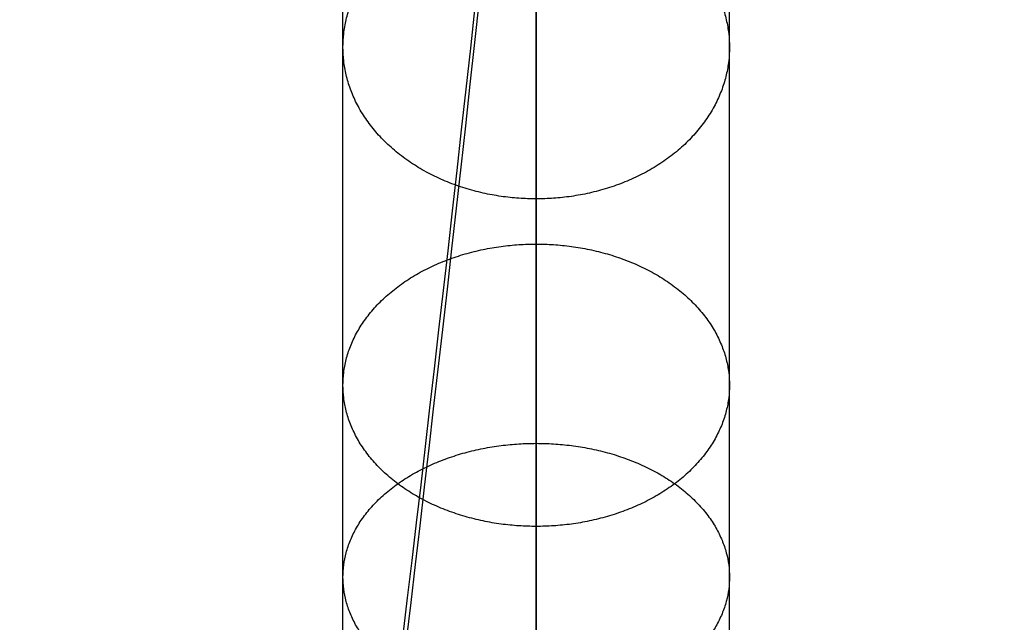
# Model space of a CAD drawing. Header units: millimetres. Extents: x -295 to 297, y -223 to 334.
# Tile 22 of 34: x -8 to 7, y 156 to 165. Entities that reach past the tile are written whole.
import ezdxf

# ---------------------------------------------------------------- set-up
doc = ezdxf.new("R2010")
doc.units = ezdxf.units.MM
doc.layers.add('Default', color=178, linetype='Continuous', true_color=0x000000)

msp = doc.modelspace()

# ---------------------------------------------------------------- linework, layer by layer
at = {"layer": 'Default'}
for centre, radius, start, end in [((0.0046097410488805, 224.0026614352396, -234.9999999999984), 100.9999999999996, 300.0000000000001, 246.374193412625), ((0.0046097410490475, 224.0026614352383, -234.9999999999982), 88.99999999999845, 300.0000000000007, 252.831758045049)]:
    msp.add_arc(centre, radius, start, end, dxfattribs=at)
at = {"layer": 'Default', "extrusion": (-1, 8.480038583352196e-16, -2.475404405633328e-16)}
msp.add_arc((-224.311742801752, -187.1464859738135), 100, 239.9999999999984, 329.9999999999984, dxfattribs=at)
at = {"layer": 'Default', "extrusion": (-1, -5.684341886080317e-14, 0)}
for radius, start in [(100, 239.9999999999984), (96.00000000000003, 239.9999999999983)]:
    msp.add_arc((-224.311742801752, -187.1464859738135), radius, start, 329.9999999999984, dxfattribs=at)
at = {"layer": 'Default', "extrusion": (1, -7.860520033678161e-16, 2.512589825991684e-16)}
msp.add_arc((224.311742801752, -187.1464859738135), 95.99999999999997, 210.0000000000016, 300.0000000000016, dxfattribs=at)
at = {"layer": 'Default', "extrusion": (5.618356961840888e-16, 0.5000000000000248, -0.8660254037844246)}
msp.add_arc((-7.702e-13, 100.6864246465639, 274.2294824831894), 100, 270, 0, dxfattribs=at)
at = {"layer": 'Default', "extrusion": (5.882255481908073e-16, 0.5000000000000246, -0.8660254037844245)}
msp.add_arc((-7.583e-13, 100.6864246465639, 274.2294824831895), 96.00000000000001, 270, 0, dxfattribs=at)
at = {"layer": 'Default', "extrusion": (6.662473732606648e-16, 0.5000000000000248, -0.8660254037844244)}
msp.add_arc((-7.233e-13, 100.6864246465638, 274.2294824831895), 95.99999999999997, 180, 270, dxfattribs=at)
at = {"layer": 'Default', "extrusion": (6.108676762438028e-16, 0.5000000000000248, -0.8660254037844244)}
msp.add_arc((-7.482e-13, 100.6864246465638, 274.2294824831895), 100, 180, 270, dxfattribs=at)
at = {"layer": 'Default', "extrusion": (-5.134781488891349e-16, -0.5000000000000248, 0.8660254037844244)}
msp.add_arc((9.49e-13, 100.6864246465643, -189.6205839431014), 53.25295967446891, 174.9089331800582, 354.9089331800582, dxfattribs=at)
at = {"layer": 'Default', "extrusion": (4.996003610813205e-16, 0.5000000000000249, -0.8660254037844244)}
msp.add_arc((-9.545e-13, 100.6864246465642, 188.7824435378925), 53.79841421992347, 185.0910668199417, 5.091066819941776, dxfattribs=at)
at = {"layer": 'Default', "extrusion": (1.503797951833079e-15, 0.5000000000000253, -0.866025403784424)}
msp.add_arc((-1.2309e-12, 100.6864246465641, 187.663034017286), 41.50000000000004, 270, 359.9999999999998, dxfattribs=at)
at = {"layer": 'Default', "extrusion": (-7.395399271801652e-17, 0.5000000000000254, -0.866025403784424)}
msp.add_arc((-1.0206e-12, 100.6864246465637, 187.6630340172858), 41.50000000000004, 180.0000000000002, 269.9999999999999, dxfattribs=at)
at = {"layer": 'Default', "extrusion": (-2.557953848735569e-13, -0.5000000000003, 0.8660254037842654)}
msp.add_arc((-9.15085e-11, 100.6864246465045, -185.934303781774), 41.50000000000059, 180.0000000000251, 2.51134e-11, dxfattribs=at)
at = {"layer": 'Default', "extrusion": (6.416350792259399e-16, 0.5000000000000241, -0.8660254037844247)}
msp.add_arc((-5.932e-13, 100.6864246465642, 184.2055735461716), 41.4999999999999, 180, 0, dxfattribs=at)
at = {"layer": 'Default', "extrusion": (-0.9960549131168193, 0.07685022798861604, 0.04436949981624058)}
for radius, start, end in [(97.99999999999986, 27.04224219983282, 57.02708653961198), (98.99999999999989, 27.04224219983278, 57.05813488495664)]:
    msp.add_arc((-222.5899059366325, -185.4851227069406, 8.934812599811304), radius, start, end, dxfattribs=at)
at = {"layer": 'Default'}
for points, knots in [([(-40.07163354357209, 132.3844606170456, -234.9999996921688), (-42.87612918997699, 133.61122372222, -234.9999982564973), (-48.36051156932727, 136.3170448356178, -234.9999954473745), (-56.16565885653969, 141.1003341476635, -234.9999914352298), (-63.50172867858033, 146.5759405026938, -234.9999876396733), (-68.04798558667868, 150.6663509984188, -234.9999852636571), (-72.3094302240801, 154.8706409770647, -234.9999830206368), (-76.2849570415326, 159.1534243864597, -234.9999809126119), (-81.65324884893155, 166.0590518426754, -234.999978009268), (-86.39883117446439, 173.4065459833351, -234.9999753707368), (-89.12860608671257, 178.5733039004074, -234.9999737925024), (-90.96156632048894, 182.4454595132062, -234.9999727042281), (-92.07365056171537, 184.9242080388, -234.9999720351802), (-94.09304536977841, 189.9654728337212, -234.9999707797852), (-95.3748874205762, 193.834185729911, -234.9999699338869), (-96.82647213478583, 198.8979986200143, -234.9999689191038), (-98.04290479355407, 203.849306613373, -234.9999680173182), (-98.87803372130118, 208.8789907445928, -234.9999672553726), (-99.80254241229, 216.1614928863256, -234.9999662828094), (-100.3229967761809, 225.7282026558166, -234.9999652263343), (-99.47386951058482, 235.2713578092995, -234.9999648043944), (-98.29305651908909, 242.5573892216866, -234.9999647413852), (-97.26651990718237, 247.6335395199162, -234.9999647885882), (-95.84970667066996, 252.6148778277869, -234.9999650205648), (-94.1891439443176, 257.6941822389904, -234.9999653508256), (-92.74488658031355, 261.5629348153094, -234.9999656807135), (-90.50543894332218, 266.5891546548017, -234.9999662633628), (-89.28234528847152, 269.0552458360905, -234.9999666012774), (-87.2802023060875, 272.8909360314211, -234.9999671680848), (-84.324559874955, 277.989206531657, -234.9999680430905), (-79.2457683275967, 285.2013448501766, -234.9999696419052), (-73.55236229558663, 291.9388638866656, -234.999971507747), (-69.36721814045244, 296.0876912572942, -234.9999729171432), (-64.91258162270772, 300.1285336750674, -234.9999744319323), (-60.19364284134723, 304.0287998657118, -234.9999760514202), (-52.62565210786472, 309.1966198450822, -234.9999786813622), (-44.61720158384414, 313.6514559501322, -234.9999814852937), (-39.01737779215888, 316.1258111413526, -234.9999834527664), (-33.38098668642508, 318.3122013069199, -234.9999854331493), (-27.7375913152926, 320.2153437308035, -234.9999874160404), (-19.07034534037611, 322.3011903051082, -234.9999904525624), (-10.25201229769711, 323.6084422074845, -234.9999935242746), (-4.306396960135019, 323.954163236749, -234.9999955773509), (0.075528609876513, 324.0124501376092, -234.9999970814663), (2.876715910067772, 323.9908202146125, -234.9999980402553), (8.469353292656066, 323.7125498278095, -234.9999999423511), (12.64515394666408, 323.2400961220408, -235.0000013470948), (18.0279084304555, 322.4006273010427, -235.0000031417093), (23.21814987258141, 321.3786985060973, -235.0000048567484), (28.31122591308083, 319.9491823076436, -235.0000065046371), (33.17935024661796, 318.3718545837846, -235.0000080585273), (37.82051459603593, 316.6754728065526, -235.0000095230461), (42.32351742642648, 314.640502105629, -235.0000108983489), (46.63717193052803, 312.4950823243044, -235.000012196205), (50.76223032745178, 310.2590334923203, -235.0000134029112), (54.72001565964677, 307.7387284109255, -235.0000145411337), (58.70719809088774, 304.997827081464, -235.0000156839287), (62.7050184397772, 302.0235469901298, -235.0000168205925), (66.46991537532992, 298.7594294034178, -235.0000178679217), (70.23746030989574, 295.2378169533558, -235.000018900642), (73.98147679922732, 291.4466377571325, -235.0000199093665), (77.4113403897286, 287.3690466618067, -235.0000207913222), (79.90717471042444, 284.1488687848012, -235.0000214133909), (81.58584054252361, 281.8857540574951, -235.0000218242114), (83.95698811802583, 278.3896491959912, -235.000022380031), (86.17844005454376, 274.7965667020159, -235.0000228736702), (87.55767219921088, 272.3394695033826, -235.0000231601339), (88.91428511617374, 269.7982423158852, -235.0000234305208), (90.24207619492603, 267.1730587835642, -235.0000236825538), (92.05730397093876, 263.1534662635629, -235.000023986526), (93.69357368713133, 259.0577530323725, -235.0000242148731), (94.66356383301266, 256.2804033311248, -235.0000243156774), (97.00945215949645, 249.0539470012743, -235.0000245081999), (99.68974862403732, 237.1544457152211, -235.0000243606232), (100.4257358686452, 219.017580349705, -235.0000227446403), (97.89710118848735, 201.0428160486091, -235.0000197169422), (94.05148169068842, 189.4672382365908, -235.0000167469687), (91.01442978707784, 182.5384109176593, -235.0000146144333), (89.80282480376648, 179.9290633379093, -235.0000137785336), (87.81943964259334, 176.0990625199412, -235.0000124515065), (85.67281847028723, 172.3581074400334, -235.0000110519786), (84.13473497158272, 169.9268566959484, -235.0000100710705), (81.82717049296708, 166.4478842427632, -235.000008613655), (78.61889039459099, 162.0170962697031, -235.0000066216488), (75.05876278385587, 157.8637299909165, -235.0000044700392), (71.44315208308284, 153.9802328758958, -235.0000023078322), (67.79902366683, 150.356891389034, -235.0000001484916), (63.88706525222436, 147.0244972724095, -234.9999978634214), (59.98860160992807, 143.9549256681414, -234.9999955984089), (56.12821653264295, 141.1336784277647, -234.9999933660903), (52.07582224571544, 138.5959424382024, -234.9999910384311), (50.00460974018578, 137.4001210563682, -234.9999898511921)], [-5.347238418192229, -5.347238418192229, -5.347238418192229, -5.347238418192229, -5.255671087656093, -5.164103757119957, -5.072536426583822, -4.980969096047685, -4.980969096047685, -4.893464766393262, -4.80596043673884, -4.718456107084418, -4.630951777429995, -4.630951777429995, -4.590304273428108, -4.549656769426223, -4.468361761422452, -4.468361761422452, -4.39207962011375, -4.315797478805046, -4.315797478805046, -4.172486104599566, -4.029174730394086, -4.029174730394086, -3.951691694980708, -3.874208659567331, -3.874208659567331, -3.791838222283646, -3.750653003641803, -3.709467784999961, -3.709467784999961, -3.621223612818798, -3.532979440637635, -3.444735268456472, -3.356491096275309, -3.356491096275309, -3.264825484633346, -3.173159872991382, -3.08149426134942, -2.989828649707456, -2.989828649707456, -2.900649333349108, -2.811470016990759, -2.722290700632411, -2.633111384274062, -2.633111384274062, -2.591200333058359, -2.549289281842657, -2.465467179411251, -2.465467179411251, -2.386325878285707, -2.307184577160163, -2.307184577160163, -2.233250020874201, -2.15931546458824, -2.15931546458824, -2.089135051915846, -2.018954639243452, -2.018954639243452, -1.944401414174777, -1.869848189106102, -1.869848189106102, -1.790133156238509, -1.710418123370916, -1.710418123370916, -1.668260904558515, -1.626103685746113, -1.583946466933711, -1.54178924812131, -1.54178924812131, -1.497775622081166, -1.453761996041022, -1.409748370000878, -1.365734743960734, -1.365734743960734, -1.182475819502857, -0.9992168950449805, -0.8159579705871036, -0.6326990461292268, -0.6326990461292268, -0.5896566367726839, -0.5466142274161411, -0.5035718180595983, -0.4605294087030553, -0.4605294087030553, -0.3786919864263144, -0.2968545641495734, -0.2968545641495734, -0.2199693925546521, -0.1430842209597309, -0.1430842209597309, -0.0715421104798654, 0, 0, 0, 0]), ([(45.00460974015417, 146.0603750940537, -234.9999895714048), (46.90610405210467, 147.1582087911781, -234.9999908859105), (50.62470426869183, 149.4906463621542, -234.9999934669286), (54.16312922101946, 152.0883000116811, -234.999995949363), (57.73627869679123, 154.9184004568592, -234.9999984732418), (61.32067104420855, 157.9946775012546, -235.0000010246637), (64.65241975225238, 161.3429358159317, -235.000003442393), (67.10334132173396, 164.0081308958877, -235.0000052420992), (68.76703987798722, 165.8952527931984, -235.0000064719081), (71.14051023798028, 168.8263662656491, -235.0000082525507), (73.3891540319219, 171.8543009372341, -235.0000099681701), (74.80315473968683, 173.9351002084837, -235.0000110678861), (76.20936810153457, 176.1008037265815, -235.0000121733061), (77.60148249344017, 178.3520969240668, -235.0000132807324), (79.53775730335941, 181.8158464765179, -235.0000148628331), (81.31950822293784, 185.3615694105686, -235.0000163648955), (82.40266375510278, 187.7767331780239, -235.0000173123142), (85.10431760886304, 194.1760523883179, -235.0000197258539), (88.46844017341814, 204.8506670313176, -235.0000230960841), (90.47580516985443, 221.3800545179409, -235.0000265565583), (89.4293276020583, 237.9978950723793, -235.0000284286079), (86.68922649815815, 248.8495247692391, -235.000028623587), (84.35686882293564, 255.4112479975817, -235.0000284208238), (83.4021263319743, 257.9179316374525, -235.0000283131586), (81.80442807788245, 261.6082218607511, -235.0000280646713), (80.04356118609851, 265.2234997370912, -235.0000277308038), (78.76247903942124, 267.5801558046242, -235.0000274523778), (76.82208948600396, 270.9668614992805, -235.00002700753), (74.08827032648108, 275.2984934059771, -235.0000263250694), (70.99563582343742, 279.3816801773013, -235.0000254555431), (67.82509400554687, 283.2158985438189, -235.0000245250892), (64.60257618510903, 286.8082960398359, -235.0000235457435), (61.10225195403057, 290.1305950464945, -235.000022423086), (57.59329085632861, 293.202410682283, -235.0000212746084), (54.10013228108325, 296.0362010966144, -235.000020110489), (50.40480917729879, 298.6007917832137, -235.0000188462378), (46.69168644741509, 300.9765204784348, -235.0000175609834), (42.9749939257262, 303.1702161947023, -235.0000162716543), (39.11042204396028, 305.0914612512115, -235.0000148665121), (35.04036683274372, 306.9353524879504, -235.000013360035), (30.76324445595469, 308.6778333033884, -235.0000117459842), (26.36494713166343, 310.0867359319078, -235.0000100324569), (22.95011570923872, 311.0372998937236, -235.000008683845), (20.55897148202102, 311.6501602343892, -235.0000077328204), (16.93949906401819, 312.4208310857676, -235.0000062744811), (13.29141730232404, 313.0421292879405, -235.0000047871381), (10.84304228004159, 313.3561860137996, -235.00000377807), (8.318457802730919, 313.627335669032, -235.0000027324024), (5.719823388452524, 313.8493745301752, -235.0000016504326), (1.81325717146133, 314.012800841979, -235.0000000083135), (-2.096732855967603, 314.0064256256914, -234.9999983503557), (-4.702175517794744, 313.8889920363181, -234.9999972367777), (-11.60411054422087, 313.4270322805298, -234.9999942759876), (-22.63298536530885, 311.6375417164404, -234.9999894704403), (-38.27576475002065, 306.016154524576, -234.9999825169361), (-52.63071386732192, 297.6358683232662, -234.9999760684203), (-61.0854923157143, 290.3313041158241, -234.9999722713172), (-66.8137240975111, 284.3551037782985, -234.9999697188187), (-70.32304465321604, 280.3515795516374, -234.9999681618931), (-75.0254473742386, 273.9188442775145, -234.9999661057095), (-79.14167070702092, 267.096135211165, -234.9999643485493), (-81.47829749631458, 262.3124398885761, -234.9999633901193), (-83.03122041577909, 258.7383432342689, -234.9999627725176), (-83.96592435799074, 256.4602278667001, -234.9999624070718), (-85.64600271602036, 251.833728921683, -234.9999617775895), (-86.69115667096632, 248.2907597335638, -234.9999614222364), (-87.85098770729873, 243.6673238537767, -234.9999610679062), (-88.56216455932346, 240.2873888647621, -234.9999608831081), (-89.24949619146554, 235.7362778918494, -234.9999607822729), (-89.50579476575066, 233.4479760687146, -234.9999607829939), (-89.81574052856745, 230.1008099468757, -234.9999608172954), (-90.06051728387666, 225.6923667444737, -234.9999609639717), (-89.94170558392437, 219.0814291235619, -234.9999614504), (-89.3385584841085, 212.496991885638, -234.9999621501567), (-88.61428500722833, 208.1415674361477, -234.9999627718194), (-87.92934779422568, 204.7911280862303, -234.9999633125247), (-87.39711998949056, 202.4313066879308, -234.9999637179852), (-86.14409162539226, 197.7609461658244, -234.9999646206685), (-84.99390428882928, 194.3191939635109, -234.9999654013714), (-83.22377095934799, 189.6569799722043, -234.9999665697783), (-81.19814115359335, 184.940562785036, -234.9999678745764), (-78.7775554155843, 180.4141347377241, -234.9999693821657), (-76.079491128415, 175.8498850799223, -234.9999710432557), (-73.08748268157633, 171.2783438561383, -234.9999728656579), (-68.0072854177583, 164.8702566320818, -234.9999759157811), (-62.36754047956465, 158.9486657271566, -234.9999792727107), (-58.25625927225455, 155.350265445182, -234.9999817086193), (-53.92077124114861, 151.8919578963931, -234.9999842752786), (-49.37161287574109, 148.6000626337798, -234.999986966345), (-40.00491351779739, 143.0729966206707, -234.9999925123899), (-32.54416727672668, 139.9281019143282, -234.9999969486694), (-27.51002478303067, 138.3116779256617, -234.9999999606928)], [0, 0, 0, 0, 0.0728825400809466, 0.1457650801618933, 0.1457650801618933, 0.2241858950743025, 0.3026067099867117, 0.3026067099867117, 0.3443749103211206, 0.3861431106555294, 0.4279113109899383, 0.4696795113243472, 0.4696795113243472, 0.5136244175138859, 0.5575693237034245, 0.6015142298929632, 0.6454591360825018, 0.6454591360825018, 0.8320860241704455, 1.018712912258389, 1.205339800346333, 1.391966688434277, 1.391966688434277, 1.436499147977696, 1.481031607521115, 1.525564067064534, 1.570096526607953, 1.570096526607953, 1.655126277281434, 1.740156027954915, 1.740156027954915, 1.820275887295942, 1.90039574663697, 1.90039574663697, 1.975077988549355, 2.04976023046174, 2.04976023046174, 2.121400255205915, 2.193040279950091, 2.193040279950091, 2.269719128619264, 2.346397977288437, 2.346397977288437, 2.387380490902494, 2.42836300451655, 2.469345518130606, 2.510328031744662, 2.510328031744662, 2.553628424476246, 2.596928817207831, 2.640229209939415, 2.683529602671, 2.683529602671, 2.869842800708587, 3.056155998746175, 3.242469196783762, 3.42878239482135, 3.42878239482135, 3.517252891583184, 3.605723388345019, 3.694193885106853, 3.782664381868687, 3.782664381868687, 3.823546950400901, 3.864429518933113, 3.946194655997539, 3.946194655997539, 4.022654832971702, 4.060884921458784, 4.099115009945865, 4.099115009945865, 4.172465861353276, 4.245816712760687, 4.319167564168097, 4.392518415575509, 4.392518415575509, 4.432682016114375, 4.472845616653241, 4.553172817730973, 4.553172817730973, 4.638381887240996, 4.723590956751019, 4.723590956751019, 4.81437838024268, 4.905165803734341, 4.995953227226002, 5.086740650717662, 5.086740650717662, 5.180041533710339, 5.273342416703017, 5.448937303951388, 5.448937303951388, 5.448937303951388, 5.448937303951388]), ([(1.008e-12, 141.5933980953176, -130.9532884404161), (-1.480433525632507, 141.5933980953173, -130.9532884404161), (-2.960935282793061, 141.6588407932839, -130.9155123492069), (-5.906451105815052, 141.9199568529, -130.7647585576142), (-7.371456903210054, 142.1156274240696, -130.6517832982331), (-10.27059165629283, 142.6350789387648, -130.3518672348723), (-11.70471316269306, 142.958854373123, -130.1649312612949), (-14.52718014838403, 143.7310543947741, -129.7191054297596), (-15.91681527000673, 144.179978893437, -129.4599210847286), (-18.63416468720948, 145.1970559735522, -128.8727226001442), (-19.95917303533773, 145.7644198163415, -128.5451682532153), (-22.5278947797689, 147.0078729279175, -127.8272594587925), (-23.7716079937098, 147.6839521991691, -127.436914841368), (-26.16866650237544, 149.1372712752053, -126.5978258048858), (-27.32201333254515, 149.914499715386, -126.149089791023), (-28.97810763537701, 151.1506899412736, -125.4353787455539), (-29.51782474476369, 151.5744805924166, -125.190705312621), (-30.57168117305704, 152.4446461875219, -124.6883177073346), (-31.08619617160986, 152.8914107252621, -124.4303777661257), (-32.57910124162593, 154.2540808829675, -123.6436414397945), (-33.51370387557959, 155.197496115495, -123.0989620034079), (-35.26266166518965, 157.1479230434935, -121.9728810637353), (-36.07811823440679, 158.156505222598, -121.3905733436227), (-37.58143363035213, 160.2213049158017, -120.198463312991), (-38.26902789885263, 161.2767434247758, -119.5891085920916), (-39.51756495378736, 163.4255821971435, -118.3484744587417), (-40.07890033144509, 164.5198752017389, -117.7166802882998), (-41.07384167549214, 166.7344661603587, -116.4380868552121), (-41.50730676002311, 167.8539674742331, -115.7917449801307), (-42.24880107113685, 170.1113009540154, -114.4884727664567), (-42.55686521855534, 171.2492795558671, -113.8314573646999), (-43.04906727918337, 173.5370538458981, -112.5106100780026), (-43.23313448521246, 174.6864959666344, -111.8469797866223), (-43.47839492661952, 176.9906021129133, -110.5167039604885), (-43.53958910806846, 178.1452765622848, -109.8500515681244), (-43.5395891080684, 180.4542743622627, -108.5169510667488), (-43.47839765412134, 181.6089237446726, -107.8503147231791), (-43.23314816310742, 183.9129783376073, -106.520067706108), (-43.04908918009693, 185.0623946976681, -105.8564514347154), (-42.55690916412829, 187.3501191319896, -104.5356333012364), (-42.24885880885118, 188.4880759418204, -103.8786367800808), (-41.50739781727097, 190.7453616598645, -102.5753923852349), (-41.07395225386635, 191.864837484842, -101.9290602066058), (-40.07906644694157, 194.0793589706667, -100.6505043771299), (-39.51776941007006, 195.1736115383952, -100.0187411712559), (-38.26932030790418, 197.3223681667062, -98.77815744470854), (-37.58177562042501, 198.3777645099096, -98.16882109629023), (-36.07857081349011, 200.4424883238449, -96.97674961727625), (-35.26317358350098, 201.4510408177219, -96.39446408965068), (-33.51434475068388, 203.40141207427, -95.26841814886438), (-32.57981166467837, 204.3448011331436, -94.72375062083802), (-31.08704366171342, 205.7074162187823, -93.93704277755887), (-30.57259326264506, 206.1541505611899, -93.67912090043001), (-29.51886758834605, 207.0242598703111, -93.17676032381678), (-28.97921797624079, 207.4480240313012, -92.93209775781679), (-27.32333207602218, 208.6841448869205, -92.21841933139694), (-26.17013207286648, 209.4613418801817, -91.76970739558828), (-23.77338034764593, 210.9146282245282, -90.93066700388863), (-22.52982709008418, 211.5907046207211, -90.54034418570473), (-19.96143538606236, 212.8341598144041, -89.82243581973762), (-18.6365971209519, 213.4015251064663, -89.4948540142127), (-15.91924938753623, 214.4187738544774, -88.90753389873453), (-14.52941713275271, 214.8678386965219, -88.64826387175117), (-11.70654227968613, 215.6402784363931, -88.20229151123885), (-10.27220600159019, 215.9641600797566, -88.01530249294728), (-7.372626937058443, 216.4837858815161, -87.7153069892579), (-5.907391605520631, 216.6795230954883, -87.60230286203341), (-2.961409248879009, 216.9407211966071, -87.45149843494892), (-1.480670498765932, 217.0061785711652, -87.41369933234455), (1.0364e-12, 217.0061785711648, -87.41369933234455)], [-136.7836532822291, -136.7836532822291, -136.7836532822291, -136.7836532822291, -132.5089161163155, -132.5089161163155, -128.2341789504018, -128.2341789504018, -123.9594417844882, -123.9594417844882, -119.6847046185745, -119.6847046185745, -115.3973644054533, -115.3973644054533, -111.1100241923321, -111.1100241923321, -106.8226839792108, -106.8226839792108, -104.6790138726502, -104.6790138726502, -102.5353437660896, -102.5353437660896, -98.26590815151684, -98.26590815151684, -93.99647253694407, -93.99647253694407, -89.7270369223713, -89.7270369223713, -85.45760130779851, -85.45760130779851, -81.19115764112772, -81.19115764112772, -76.92471397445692, -76.92471397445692, -72.65827030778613, -72.65827030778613, -68.39182664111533, -68.39182664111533, -64.1254781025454, -64.1254781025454, -59.85912956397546, -59.85912956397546, -55.59278102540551, -55.59278102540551, -51.32643248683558, -51.32643248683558, -47.05718271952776, -47.05718271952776, -42.78793295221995, -42.78793295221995, -38.51868318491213, -38.51868318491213, -34.24943341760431, -34.24943341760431, -32.10596495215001, -32.10596495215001, -29.96249648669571, -29.96249648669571, -25.67555955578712, -25.67555955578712, -21.38862262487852, -21.38862262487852, -17.10168569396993, -17.10168569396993, -12.82626427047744, -12.82626427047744, -8.550842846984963, -8.550842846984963, -4.275421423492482, -4.275421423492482, 0, 0, 0, 0]), ([(1.0364e-12, 217.0061785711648, -87.41369933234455), (1.480433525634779, 217.0061785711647, -87.41369933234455), (2.96093528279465, 216.9407421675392, -87.45148632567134), (5.906451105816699, 216.6796275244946, -87.60224257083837), (7.371456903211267, 216.4839527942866, -87.71521062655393), (10.27059165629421, 215.9644921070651, -88.0151108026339), (11.70471316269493, 215.6407130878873, -88.20204056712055), (14.52718014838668, 214.868516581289, -88.64787248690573), (15.9168152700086, 214.4195941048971, -88.90706033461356), (18.63416468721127, 213.4025267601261, -89.49427568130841), (19.9591730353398, 212.8351744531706, -89.82185000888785), (22.52789477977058, 211.591720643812, -90.53975759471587), (23.7716079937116, 210.9156326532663, -90.93008710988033), (26.16866650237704, 209.4623006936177, -91.76915383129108), (27.32201333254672, 208.685069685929, -92.21788539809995), (28.97810763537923, 207.4488826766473, -92.93160201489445), (29.51782474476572, 207.0250939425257, -93.1762787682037), (30.57168117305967, 206.1549307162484, -93.67867047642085), (31.08619617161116, 205.7081659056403, -93.93660994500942), (32.57910124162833, 204.3454971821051, -94.72334875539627), (33.51370387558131, 203.4020833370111, -95.2680305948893), (35.26266166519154, 201.4516551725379, -96.39410939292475), (36.07811823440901, 200.4430708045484, -96.97641332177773), (37.58143363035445, 198.3782733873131, -98.16852729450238), (38.26902789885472, 197.3228374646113, -98.77788649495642), (39.51756495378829, 195.1739974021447, -100.0185183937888), (40.07890033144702, 194.0797010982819, -100.6503068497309), (41.07384167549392, 191.8651112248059, -101.9289021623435), (41.5073067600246, 190.7456120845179, -102.5752478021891), (42.24880107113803, 188.4882784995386, -103.8785198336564), (42.55686521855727, 187.3502971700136, -104.5355305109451), (43.04906727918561, 185.0625227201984, -105.8563775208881), (43.23313448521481, 183.913080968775, -106.5200084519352), (43.47839492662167, 181.6089752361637, -107.8502849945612), (43.53958910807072, 180.4543001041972, -108.5169362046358), (43.53958910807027, 178.1453023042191, -109.8500367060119), (43.47839765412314, 176.9906536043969, -110.5166742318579), (43.23314816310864, 174.6865985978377, -111.84692053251), (43.0490891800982, 173.5371818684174, -112.5105361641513), (42.5569091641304, 171.2494575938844, -113.8313545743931), (42.2488588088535, 170.1115035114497, -114.4883558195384), (41.50739781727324, 167.8542178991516, -115.7916003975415), (41.07395225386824, 166.7347399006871, -116.4379288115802), (40.07906644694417, 164.5202173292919, -117.716482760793), (39.51776941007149, 163.4259680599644, -118.3482516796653), (38.26932030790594, 161.2772127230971, -119.5888376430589), (37.58177562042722, 160.2218137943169, -120.1981695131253), (36.0785708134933, 158.1570877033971, -121.3902370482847), (35.26317358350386, 157.1485373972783, -121.9725263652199), (33.51434475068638, 155.198167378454, -123.0985744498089), (32.57981166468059, 154.2547769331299, -123.6432395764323), (31.08704366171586, 152.8921604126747, -124.4299449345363), (30.57259326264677, 152.4454263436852, -124.6878672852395), (29.51886758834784, 151.5753146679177, -125.1902237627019), (28.979217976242, 151.151548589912, -125.4348830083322), (27.32333207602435, 149.9154245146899, -126.1485558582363), (26.17013207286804, 149.1382300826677, -126.5972722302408), (23.77338034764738, 147.6849566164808, -127.4363349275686), (22.52982709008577, 147.0088889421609, -127.8266728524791), (19.96143538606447, 145.7654344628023, -128.5445824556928), (18.63659712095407, 145.1980576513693, -128.8721443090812), (15.91924938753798, 144.1807991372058, -129.459447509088), (14.5294171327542, 143.7317322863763, -129.7187140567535), (11.70654227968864, 142.9592890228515, -130.1646803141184), (10.27220600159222, 142.6354109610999, -130.3516755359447), (7.372626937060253, 142.1157943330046, -130.6516869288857), (5.907391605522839, 141.9200612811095, -130.7646982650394), (2.961409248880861, 141.6588617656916, -130.9155002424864), (1.480670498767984, 141.5933980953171, -130.9532884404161), (1.008e-12, 141.5933980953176, -130.9532884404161)], [-136.7836532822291, -136.7836532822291, -136.7836532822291, -136.7836532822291, -132.5089161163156, -132.5089161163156, -128.2341789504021, -128.2341789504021, -123.9594417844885, -123.9594417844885, -119.684704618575, -119.684704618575, -115.3973644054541, -115.3973644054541, -111.1100241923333, -111.1100241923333, -106.8226839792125, -106.8226839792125, -104.6790138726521, -104.6790138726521, -102.5353437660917, -102.5353437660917, -98.2659081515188, -98.2659081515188, -93.99647253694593, -93.99647253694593, -89.72703692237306, -89.72703692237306, -85.4576013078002, -85.4576013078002, -81.19115764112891, -81.19115764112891, -76.9247139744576, -76.9247139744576, -72.6582703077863, -72.6582703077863, -68.391826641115, -68.391826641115, -64.12547810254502, -64.12547810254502, -59.85912956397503, -59.85912956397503, -55.59278102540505, -55.59278102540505, -51.32643248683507, -51.32643248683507, -47.05718271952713, -47.05718271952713, -42.78793295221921, -42.78793295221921, -38.51868318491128, -38.51868318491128, -34.24943341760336, -34.24943341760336, -32.10596495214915, -32.10596495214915, -29.96249648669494, -29.96249648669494, -25.67555955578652, -25.67555955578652, -21.3886226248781, -21.3886226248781, -17.10168569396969, -17.10168569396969, -12.82626427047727, -12.82626427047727, -8.550842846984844, -8.550842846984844, -4.275421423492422, -4.275421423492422, 0, 0, 0, 0])]:
    msp.add_open_spline(points, degree=3, knots=knots, dxfattribs=at)
for points, weights, knots in [([(47.50397820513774, 141.731341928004, -230.0000001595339), (190.0020835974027, 224.0026614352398, -230.0000001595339), (47.50397820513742, 306.2739809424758, -230.0000001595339), (-94.99412718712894, 388.54530044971, -230.0000001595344), (-94.99412718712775, 224.0026614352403, -230.0000001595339), (-94.99412718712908, 158.3214390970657, -230.0000001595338), (-33.54523286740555, 135.1253973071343, -230.0000001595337)], [1, 0.5, 1, 0.5, 1, 0.7147071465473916, 0.7549823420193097], [0, 0, 0, 329.8132134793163, 329.8132134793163, 659.6264269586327, 659.6264269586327, 847.8131325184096, 847.8131325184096, 847.8131325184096]), ([(47.50385189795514, 141.7315606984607, -229.0000001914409), (190.0015783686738, 224.0026614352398, -229.0000001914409), (47.50385189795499, 306.2737621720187, -229.0000001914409), (-94.99387457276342, 388.5448629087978, -229.0000001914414), (-94.99387457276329, 224.0026614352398, -229.0000001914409), (-94.99387457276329, 158.3228799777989, -229.0000001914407), (-33.5467466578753, 135.1262387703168, -229.0000001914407)], [1, 0.5, 1, 0.5, 1, 0.7147110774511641, 0.7549812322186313], [0, 0, 0, 0.373789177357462, 0.373789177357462, 0.747578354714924, 0.747578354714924, 0.960854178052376, 0.960854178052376, 0.960854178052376]), ([(47.50308276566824, 141.7328928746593, -239.9999990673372), (189.9985018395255, 224.0026614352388, -239.9999990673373), (47.50308276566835, 306.2724299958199, -239.9999990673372), (-94.99233630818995, 388.5421985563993, -239.9999990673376), (-94.99233630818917, 224.0026614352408, -239.9999990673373), (-94.99233630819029, 158.3215068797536, -239.9999990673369), (-33.54311869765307, 135.1265134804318, -239.9999990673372)], [1, 0.5, 1, 0.5, 1, 0.7147035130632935, 0.7549833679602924], [0, 0, 0, 329.8132803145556, 329.8132803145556, 659.6265606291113, 659.6265606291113, 847.8157010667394, 847.8157010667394, 847.8157010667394]), ([(47.50277737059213, 141.7334218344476, -240.9999988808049), (189.997280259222, 224.0026614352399, -240.9999988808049), (47.50277737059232, 306.271901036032, -240.9999988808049), (-94.99172551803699, 388.5411406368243, -240.9999988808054), (-94.9917255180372, 224.0026614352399, -240.9999988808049), (-94.99172551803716, 158.3230133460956, -240.9999988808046), (-33.54427551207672, 135.1276030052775, -240.999998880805)], [1, 0.5, 1, 0.5, 1, 0.7147068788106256, 0.7549824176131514], [0, 0, 0, 0.373789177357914, 0.373789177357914, 0.747578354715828, 0.747578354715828, 0.9608573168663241, 0.9608573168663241, 0.9608573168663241])]:
    msp.add_rational_spline(points, weights, degree=2, knots=knots, dxfattribs=at)
at = {"layer": 'Default', "extrusion": (1, 1.890255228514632e-15, -8.338515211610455e-15)}
msp.add_open_spline([(1.447e-13, 10.70732175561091, -184.5071722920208), (1.305e-13, 11.29187227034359, -184.5477244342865), (1.003e-13, 12.43050544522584, -184.6058937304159), (5.68e-14, 14.15824357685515, -184.6284516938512), (1.77e-14, 16.01099239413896, -184.5997558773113), (-1.25e-14, 17.84810901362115, -184.5459799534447), (-3.65e-14, 19.98479498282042, -184.4852711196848), (-5.78e-14, 22.32120740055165, -184.4202229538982), (-7.73e-14, 25.08997076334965, -184.2667791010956), (-8.8e-14, 28.03067232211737, -183.9717571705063), (-9.51e-14, 31.13484900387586, -183.4700032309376), (-9.51e-14, 34.36559331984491, -182.6925084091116), (-8.62e-14, 37.66937268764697, -181.5690454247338), (-7.2e-14, 40.9781198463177, -180.0373066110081), (-4.71e-14, 44.24571166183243, -178.0253826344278), (-1.87e-14, 47.21126130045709, -175.6325412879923), (1.33e-14, 49.93531797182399, -172.8385289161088), (5.59e-14, 52.48316643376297, -169.7046929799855), (1.021e-13, 54.96312546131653, -166.1472070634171), (1.447e-13, 57.34807682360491, -162.2645835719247), (1.98e-13, 59.66995863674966, -158.0614365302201), (2.584e-13, 61.95288769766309, -153.5300972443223), (3.152e-13, 64.19728938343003, -148.7103189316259), (3.969e-13, 67.12992046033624, -141.9869162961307), (4.964e-13, 70.61979984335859, -133.3274182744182), (6.243e-13, 74.61671799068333, -122.8454162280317), (7.167e-13, 77.89755910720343, -114.1781078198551), (7.806e-13, 80.53157529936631, -107.4570938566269), (8.233e-13, 82.47957342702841, -102.6727394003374), (8.659e-13, 84.43535518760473, -98.12313957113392), (8.943e-13, 86.63398592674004, -93.36138311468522), (9.441e-13, 89.03286889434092, -88.71531343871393), (9.583e-13, 91.70011736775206, -84.26521514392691), (9.796e-13, 94.32230235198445, -80.4916357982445), (9.725e-13, 97.06296507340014, -77.1354518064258), (9.796e-13, 99.91933068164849, -74.19174464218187), (9.654e-13, 102.900901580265, -71.63345798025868), (9.725e-13, 106.0078976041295, -69.43455096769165), (9.512e-13, 108.6938880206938, -67.87796365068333), (9.37e-13, 110.8768489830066, -66.78823816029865), (9.37e-13, 113.0354916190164, -65.81364599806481), (9.299e-13, 115.7449015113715, -64.75283245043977), (9.228e-13, 119.0778410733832, -63.69039976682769), (9.156e-13, 122.505979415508, -62.85816023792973), (9.156e-13, 127.2214077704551, -62.08679454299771), (9.156e-13, 132.0835058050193, -61.90484520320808), (9.228e-13, 136.9722382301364, -62.45036721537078), (9.228e-13, 140.6273543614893, -63.256371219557), (9.299e-13, 143.6234369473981, -64.27770971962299), (9.512e-13, 146.0338248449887, -65.34068743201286), (9.796e-13, 148.5673328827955, -66.65208120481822), (9.796e-13, 151.6588224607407, -68.6196876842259), (1.008e-12, 155.150875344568, -71.32770497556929), (1.0364e-12, 158.4373430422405, -74.29185035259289), (1.0506e-12, 162.4545868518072, -78.38092397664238), (1.0364e-12, 166.7572303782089, -83.44115316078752), (1.008e-12, 170.3732180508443, -88.3220864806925), (9.654e-13, 172.5120586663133, -91.4552451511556), (9.228e-13, 173.7453783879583, -93.33056815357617), (8.375e-13, 174.8539296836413, -95.09784933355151), (7.522e-13, 176.0203454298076, -97.11978851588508), (6.385e-13, 177.055876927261, -99.0696033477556), (5.391e-13, 177.6975074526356, -100.343034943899), (5.248e-13, 178.0221539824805, -100.9901333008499)], degree=3, knots=[0, 0, 0, 0, 1.863939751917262, 3.650830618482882, 5.505783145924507, 7.612479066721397, 9.21394241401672, 11.86132976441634, 14.75365442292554, 17.86400946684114, 21.19962314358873, 24.79584696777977, 28.57762514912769, 32.54788514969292, 36.73189302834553, 41.17882487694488, 45.07374902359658, 49.40701945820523, 54.00011867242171, 58.66228076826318, 63.53355926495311, 68.77861260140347, 74.18857589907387, 79.7278620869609, 91.04153513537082, 102.4008310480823, 113.4750341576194, 118.8012794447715, 123.9323268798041, 128.8284849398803, 133.4518795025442, 139.3546545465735, 144.0331602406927, 148.4157726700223, 152.4776775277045, 156.2855669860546, 159.9073361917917, 163.4099985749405, 166.8572129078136, 168.5511387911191, 170.2450646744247, 173.5230944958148, 176.801124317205, 180.1226387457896, 183.4441531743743, 190.16812285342, 193.5673602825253, 196.949218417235, 200.3990055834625, 202.1917784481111, 204.1336719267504, 208.2036346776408, 212.3893804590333, 216.6367162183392, 220.8764332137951, 228.940169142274, 235.9705638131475, 238.6516894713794, 240.058372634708, 242.5181438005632, 244.6605072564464, 246.7104107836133, 248.8672730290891, 248.8672730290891, 248.8672730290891, 248.8672730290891], dxfattribs=at)
at = {"layer": 'Default', "extrusion": (1, 2.27714556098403e-15, -8.871090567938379e-15)}
msp.add_open_spline([(-2.999999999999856, 10.50000000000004, -187.5000000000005), (-2.999999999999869, 11.1195059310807, -187.5429949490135), (-2.999999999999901, 12.33558810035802, -187.6051516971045), (-2.999999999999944, 14.17063336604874, -187.628836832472), (-2.999999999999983, 16.0867514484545, -187.5988633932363), (-3.000000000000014, 17.94058675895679, -187.5445583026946), (-3.000000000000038, 20.05825184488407, -187.4843578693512), (-3.000000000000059, 22.43721792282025, -187.4183095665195), (-3.000000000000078, 25.3169810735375, -187.2591958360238), (-3.00000000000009, 28.4152723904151, -186.9488169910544), (-3.000000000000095, 31.72177744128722, -186.4149666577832), (-3.000000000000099, 35.19717111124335, -185.5793081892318), (-3.000000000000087, 38.78281904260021, -184.3608651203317), (-3.000000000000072, 42.3996942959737, -182.6870029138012), (-3.000000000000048, 45.9833168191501, -180.481242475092), (-3.000000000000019, 49.23957107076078, -177.8525313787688), (-2.999999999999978, 52.19092941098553, -174.8228147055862), (-2.99999999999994, 54.88818819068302, -171.5022083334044), (-2.999999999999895, 57.478857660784, -167.7846250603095), (-2.999999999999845, 59.94408043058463, -163.7702171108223), (-2.99999999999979, 62.32630148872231, -159.4571890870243), (-2.999999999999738, 64.65490597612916, -154.8346604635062), (-2.999999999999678, 66.93386793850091, -149.9403283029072), (-2.999999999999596, 69.90085308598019, -143.1377686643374), (-2.999999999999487, 73.4159533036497, -134.4147964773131), (-2.999999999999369, 77.423965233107, -123.903353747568), (-2.999999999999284, 80.69975963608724, -115.2495856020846), (-2.999999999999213, 83.31868574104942, -108.5672798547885), (-2.999999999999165, 85.24877271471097, -103.8271382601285), (-2.999999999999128, 87.17778041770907, -99.34012937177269), (-2.999999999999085, 89.33339474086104, -94.6724021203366), (-2.999999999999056, 91.6602424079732, -90.16759644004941), (-2.999999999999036, 94.22639330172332, -85.88735648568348), (-2.999999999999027, 96.72509496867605, -82.29291673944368), (-2.999999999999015, 99.31089703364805, -79.12764412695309), (-2.999999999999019, 101.981308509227, -76.37656895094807), (-2.999999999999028, 104.7505359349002, -74.00098740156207), (-2.999999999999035, 107.6294716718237, -71.96346509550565), (-2.999999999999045, 110.1248809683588, -70.51694761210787), (-2.999999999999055, 112.1640929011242, -69.49888267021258), (-2.999999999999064, 114.1886807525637, -68.58459597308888), (-2.999999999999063, 116.7515710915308, -67.58104953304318), (-2.999999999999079, 119.8899935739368, -66.58097197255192), (-2.999999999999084, 123.1057238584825, -65.80053535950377), (-2.999999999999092, 127.5062293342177, -65.08118564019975), (-2.999999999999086, 132.0030900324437, -64.91534134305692), (-2.999999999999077, 136.4839131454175, -65.41607954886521), (-2.999999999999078, 139.8183373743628, -66.15169079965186), (-2.999999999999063, 142.5444005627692, -67.08114272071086), (-2.999999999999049, 144.7363808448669, -68.04777609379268), (-2.999999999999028, 147.0479920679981, -69.24382582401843), (-2.999999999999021, 149.9208949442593, -71.07012949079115), (-2.999999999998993, 153.217568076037, -73.62524385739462), (-2.999999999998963, 156.35656900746, -76.45544792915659), (-2.99999999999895, 160.225191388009, -80.39238475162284), (-2.999999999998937, 164.404050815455, -85.30540245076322), (-2.999999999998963, 167.932852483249, -90.06829035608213), (-2.999999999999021, 170.0221806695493, -93.12900107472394), (-2.999999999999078, 171.2214426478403, -94.95260001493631), (-2.999999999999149, 172.2857303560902, -96.64984127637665), (-2.999999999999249, 173.3939402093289, -98.57093010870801), (-2.999999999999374, 174.3869032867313, -100.4400041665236), (-2.999999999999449, 175.0180053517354, -101.6921717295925), (-2.999999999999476, 175.3405017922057, -102.335027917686)], degree=3, knots=[0, 0, 0, 0, 1.863939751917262, 3.650830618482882, 5.505783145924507, 7.612479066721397, 9.21394241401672, 11.86132976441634, 14.75365442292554, 17.86400946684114, 21.19962314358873, 24.79584696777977, 28.57762514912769, 32.54788514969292, 36.73189302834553, 41.17882487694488, 45.07374902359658, 49.40701945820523, 54.00011867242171, 58.66228076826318, 63.53355926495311, 68.77861260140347, 74.18857589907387, 79.7278620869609, 91.04153513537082, 102.4008310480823, 113.4750341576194, 118.8012794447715, 123.9323268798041, 128.8284849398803, 133.4518795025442, 139.3546545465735, 144.0331602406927, 148.4157726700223, 152.4776775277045, 156.2855669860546, 159.9073361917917, 163.4099985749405, 166.8572129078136, 168.5511387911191, 170.2450646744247, 173.5230944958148, 176.801124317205, 180.1226387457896, 183.4441531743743, 190.16812285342, 193.5673602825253, 196.949218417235, 200.3990055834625, 202.1917784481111, 204.1336719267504, 208.2036346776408, 212.3893804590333, 216.6367162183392, 220.8764332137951, 228.940169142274, 235.9705638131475, 238.6516894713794, 240.058372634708, 242.5181438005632, 244.6605072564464, 246.7104107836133, 248.8672730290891, 248.8672730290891, 248.8672730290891, 248.8672730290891], dxfattribs=at)
at = {"layer": 'Default', "extrusion": (1, 2.415771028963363e-15, -8.977757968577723e-15)}
msp.add_open_spline([(3.000000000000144, 10.50000000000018, -187.5000000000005), (3.000000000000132, 11.11950593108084, -187.5429949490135), (3.000000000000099, 12.33558810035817, -187.6051516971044), (3.000000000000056, 14.17063336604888, -187.6288368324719), (3.000000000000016, 16.08675144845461, -187.5988633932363), (2.999999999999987, 17.94058675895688, -187.5445583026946), (2.999999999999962, 20.05825184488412, -187.4843578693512), (2.99999999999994, 22.4372179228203, -187.4183095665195), (2.999999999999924, 25.31698107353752, -187.2591958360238), (2.999999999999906, 28.41527239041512, -186.9488169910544), (2.999999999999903, 31.72177744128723, -186.4149666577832), (2.999999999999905, 35.19717111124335, -185.5793081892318), (2.999999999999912, 38.78281904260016, -184.3608651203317), (2.999999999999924, 42.39969429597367, -182.6870029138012), (2.999999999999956, 45.98331681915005, -180.481242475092), (2.999999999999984, 49.23957107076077, -177.8525313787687), (3.000000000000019, 52.19092941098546, -174.8228147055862), (3.000000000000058, 54.88818819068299, -171.5022083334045), (3.000000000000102, 57.47885766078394, -167.7846250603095), (3.000000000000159, 59.94408043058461, -163.7702171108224), (3.000000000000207, 62.32630148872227, -159.4571890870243), (3.000000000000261, 64.65490597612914, -154.8346604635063), (3.000000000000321, 66.93386793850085, -149.9403283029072), (3.0000000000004, 69.90085308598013, -143.1377686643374), (3.000000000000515, 73.41595330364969, -134.4147964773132), (3.000000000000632, 77.42396523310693, -123.9033537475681), (3.000000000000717, 80.69975963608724, -115.2495856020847), (3.000000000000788, 83.31868574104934, -108.5672798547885), (3.000000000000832, 85.24877271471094, -103.8271382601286), (3.000000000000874, 87.17778041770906, -99.34012937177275), (3.000000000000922, 89.33339474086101, -94.67240212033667), (3.000000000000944, 91.6602424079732, -90.16759644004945), (3.000000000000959, 94.22639330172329, -85.88735648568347), (3.000000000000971, 96.72509496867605, -82.29291673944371), (3.000000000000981, 99.31089703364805, -79.12764412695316), (3.000000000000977, 101.981308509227, -76.37656895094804), (3.00000000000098, 104.7505359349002, -74.00098740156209), (3.000000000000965, 107.6294716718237, -71.96346509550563), (3.000000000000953, 110.1248809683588, -70.51694761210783), (3.000000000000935, 112.1640929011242, -69.49888267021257), (3.000000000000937, 114.1886807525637, -68.5845959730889), (3.000000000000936, 116.7515710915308, -67.58104953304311), (3.000000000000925, 119.8899935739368, -66.58097197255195), (3.000000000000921, 123.1057238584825, -65.80053535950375), (3.000000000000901, 127.5062293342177, -65.08118564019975), (3.000000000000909, 132.0030900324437, -64.91534134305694), (3.000000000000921, 136.4839131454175, -65.41607954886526), (3.000000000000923, 139.8183373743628, -66.15169079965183), (3.000000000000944, 142.5444005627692, -67.08114272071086), (3.000000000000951, 144.7363808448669, -68.04777609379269), (3.000000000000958, 147.0479920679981, -69.24382582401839), (3.000000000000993, 149.9208949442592, -71.07012949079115), (3.000000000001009, 153.217568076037, -73.62524385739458), (3.000000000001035, 156.35656900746, -76.45544792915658), (3.000000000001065, 160.225191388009, -80.39238475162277), (3.000000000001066, 164.4040508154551, -85.30540245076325), (3.000000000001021, 167.932852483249, -90.06829035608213), (3.000000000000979, 170.0221806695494, -93.12900107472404), (3.000000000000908, 171.2214426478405, -94.95260001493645), (3.000000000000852, 172.2857303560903, -96.64984127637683), (3.000000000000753, 173.3939402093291, -98.57093010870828), (3.000000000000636, 174.3869032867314, -100.4400041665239), (3.000000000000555, 175.0180053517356, -101.6921717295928), (3.00000000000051, 175.3405017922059, -102.3350279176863)], degree=3, knots=[0, 0, 0, 0, 1.863939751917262, 3.650830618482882, 5.505783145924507, 7.612479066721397, 9.21394241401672, 11.86132976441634, 14.75365442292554, 17.86400946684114, 21.19962314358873, 24.79584696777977, 28.57762514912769, 32.54788514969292, 36.73189302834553, 41.17882487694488, 45.07374902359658, 49.40701945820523, 54.00011867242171, 58.66228076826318, 63.53355926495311, 68.77861260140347, 74.18857589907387, 79.7278620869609, 91.04153513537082, 102.4008310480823, 113.4750341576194, 118.8012794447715, 123.9323268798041, 128.8284849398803, 133.4518795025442, 139.3546545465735, 144.0331602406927, 148.4157726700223, 152.4776775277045, 156.2855669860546, 159.9073361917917, 163.4099985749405, 166.8572129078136, 168.5511387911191, 170.2450646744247, 173.5230944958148, 176.801124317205, 180.1226387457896, 183.4441531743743, 190.16812285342, 193.5673602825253, 196.949218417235, 200.3990055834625, 202.1917784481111, 204.1336719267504, 208.2036346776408, 212.3893804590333, 216.6367162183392, 220.8764332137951, 228.940169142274, 235.9705638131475, 238.6516894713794, 240.058372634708, 242.5181438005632, 244.6605072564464, 246.7104107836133, 248.8672730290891, 248.8672730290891, 248.8672730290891, 248.8672730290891], dxfattribs=at)
at = {"layer": 'Default', "extrusion": (1, 2.371154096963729e-15, -8.9875417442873e-15)}
msp.add_open_spline([(1.438e-13, 10.29267824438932, -190.4928277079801), (1.296e-13, 10.94713959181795, -190.5382654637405), (9.94e-14, 12.24067075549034, -190.6044096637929), (5.59e-14, 14.18302315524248, -190.6292219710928), (1.5e-14, 16.16251050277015, -190.5979709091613), (-1.43e-14, 18.03306450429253, -190.5431366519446), (-3.83e-14, 20.13170870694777, -190.4834446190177), (-5.96e-14, 22.5532284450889, -190.4163961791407), (-7.91e-14, 25.54399138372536, -190.2516125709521), (-9.15e-14, 28.79987245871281, -189.9258768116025), (-9.69e-14, 32.30870587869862, -189.3599300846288), (-9.69e-14, 36.02874890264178, -188.4661079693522), (-8.98e-14, 39.89626539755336, -187.1526848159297), (-7.56e-14, 43.82126874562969, -185.3366992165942), (-4.36e-14, 47.72092197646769, -182.937102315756), (-1.52e-14, 51.26788084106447, -180.0725214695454), (2.39e-14, 54.44654085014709, -176.8071004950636), (6.65e-14, 57.29320994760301, -173.2997236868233), (1.092e-13, 59.99458986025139, -169.4220430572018), (1.625e-13, 62.5400840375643, -165.27585064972), (2.158e-13, 64.98264434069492, -160.8529416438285), (2.655e-13, 67.35692425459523, -156.1392236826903), (3.33e-13, 69.6704464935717, -151.1703376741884), (4.147e-13, 72.67178571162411, -144.2886210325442), (5.177e-13, 76.21210676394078, -135.5021746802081), (6.385e-13, 80.23121247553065, -124.9612912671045), (7.309e-13, 83.50196016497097, -116.3210633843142), (7.949e-13, 86.10579618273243, -109.67746585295), (8.446e-13, 88.01797200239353, -104.9815371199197), (8.872e-13, 89.92020564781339, -100.5571191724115), (9.228e-13, 92.03280355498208, -95.98342112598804), (9.512e-13, 94.28761592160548, -91.61987944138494), (9.725e-13, 96.75266923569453, -87.50949782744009), (9.725e-13, 99.1278875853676, -84.09419768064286), (9.796e-13, 101.558828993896, -81.11983644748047), (9.867e-13, 104.0432863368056, -78.56139325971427), (9.725e-13, 106.6001702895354, -76.36851682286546), (9.583e-13, 109.2510457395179, -74.49237922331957), (9.583e-13, 111.5558739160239, -73.15593157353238), (9.441e-13, 113.4513368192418, -72.20952718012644), (9.37e-13, 115.341869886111, -71.35554594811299), (9.299e-13, 117.7582406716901, -70.40926661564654), (9.228e-13, 120.7021460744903, -69.47154417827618), (9.156e-13, 123.7054683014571, -68.74291048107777), (9.156e-13, 127.7910508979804, -68.07557673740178), (9.085e-13, 131.9226742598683, -67.92583748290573), (9.156e-13, 135.9955880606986, -68.3817918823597), (9.156e-13, 139.0093203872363, -69.04701037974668), (9.441e-13, 141.4653641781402, -69.88457572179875), (9.583e-13, 143.4389368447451, -70.75486475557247), (9.725e-13, 145.5286512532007, -71.83557044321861), (1.008e-12, 148.1829674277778, -73.52057129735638), (1.0222e-12, 151.2842608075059, -75.92278273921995), (1.0364e-12, 154.2757949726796, -78.61904550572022), (1.0649e-12, 157.9957959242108, -82.4038455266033), (1.0791e-12, 162.0508712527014, -87.1696517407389), (1.0364e-12, 165.4924869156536, -91.81449423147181), (9.938e-13, 167.5323026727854, -94.80275699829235), (9.37e-13, 168.6975069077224, -96.5746318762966), (8.659e-13, 169.7175310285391, -98.20183321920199), (7.522e-13, 170.7675349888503, -100.0220717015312), (6.385e-13, 171.7179296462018, -101.810404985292), (5.675e-13, 172.3385032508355, -103.0413085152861), (5.391e-13, 172.6588496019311, -103.6799225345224)], degree=3, knots=[0, 0, 0, 0, 1.863939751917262, 3.650830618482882, 5.505783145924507, 7.612479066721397, 9.21394241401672, 11.86132976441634, 14.75365442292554, 17.86400946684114, 21.19962314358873, 24.79584696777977, 28.57762514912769, 32.54788514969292, 36.73189302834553, 41.17882487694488, 45.07374902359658, 49.40701945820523, 54.00011867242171, 58.66228076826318, 63.53355926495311, 68.77861260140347, 74.18857589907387, 79.7278620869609, 91.04153513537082, 102.4008310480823, 113.4750341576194, 118.8012794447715, 123.9323268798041, 128.8284849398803, 133.4518795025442, 139.3546545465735, 144.0331602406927, 148.4157726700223, 152.4776775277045, 156.2855669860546, 159.9073361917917, 163.4099985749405, 166.8572129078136, 168.5511387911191, 170.2450646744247, 173.5230944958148, 176.801124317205, 180.1226387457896, 183.4441531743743, 190.16812285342, 193.5673602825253, 196.949218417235, 200.3990055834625, 202.1917784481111, 204.1336719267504, 208.2036346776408, 212.3893804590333, 216.6367162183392, 220.8764332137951, 228.940169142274, 235.9705638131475, 238.6516894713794, 240.058372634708, 242.5181438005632, 244.6605072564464, 246.7104107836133, 248.8672730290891, 248.8672730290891, 248.8672730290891, 248.8672730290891], dxfattribs=at)
at = {"layer": 'Default', "extrusion": (2.937821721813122e-15, -0.6201924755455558, 0.7844496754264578)}
msp.add_rational_spline([(1.032e-12, 166.9048433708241, -83.7670184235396), (-2.999999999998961, 166.904843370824, -83.76701842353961), (-2.999999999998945, 164.5514991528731, -85.62759204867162), (-2.999999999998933, 162.1981549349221, -87.48816567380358), (1.0663e-12, 162.1981549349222, -87.48816567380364), (3.000000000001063, 162.1981549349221, -87.48816567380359), (3.000000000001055, 164.5514991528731, -85.62759204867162), (3.000000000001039, 166.904843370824, -83.76701842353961), (1.032e-12, 166.9048433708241, -83.7670184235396)], [0.9999999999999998, 0.7071067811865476, 0.9999999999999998, 0.7071067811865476, 0.9999999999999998, 0.7071067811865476, 0.9999999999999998, 0.7071067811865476, 0.9999999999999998], degree=2, knots=[0, 0, 0, 4.71238898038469, 4.71238898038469, 9.42477796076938, 9.42477796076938, 14.13716694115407, 14.13716694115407, 18.84955592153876, 18.84955592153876, 18.84955592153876], dxfattribs=at)
at = {"layer": 'Default', "extrusion": (5.329124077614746e-15, 0.6829791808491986, -0.7304378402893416)}
msp.add_rational_spline([(1.045e-12, 161.4969333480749, -77.45758171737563), (-2.999999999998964, 161.4969333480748, -77.45758171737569), (-2.999999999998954, 159.3056418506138, -79.50649866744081), (-2.99999999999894, 157.1143503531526, -81.55541561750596), (1.0569e-12, 157.1143503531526, -81.55541561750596), (3.000000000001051, 157.1143503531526, -81.55541561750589), (3.000000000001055, 159.3056418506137, -79.50649866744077), (3.000000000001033, 161.4969333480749, -77.45758171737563), (1.045e-12, 161.4969333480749, -77.45758171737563)], [1, 0.7071067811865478, 1, 0.7071067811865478, 1, 0.7071067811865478, 1, 0.7071067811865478, 1], degree=2, knots=[0, 0, 0, 4.71238898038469, 4.71238898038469, 9.42477796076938, 9.42477796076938, 14.13716694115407, 14.13716694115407, 18.84955592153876, 18.84955592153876, 18.84955592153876], dxfattribs=at)
at = {"layer": 'Default', "extrusion": (-9.375216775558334e-16, 0.7221480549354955, -0.6917385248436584)}
msp.add_rational_spline([(1.0335e-12, 158.4040125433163, -74.32161324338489), (-2.999999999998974, 158.4040125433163, -74.32161324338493), (-2.999999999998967, 156.3287969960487, -76.48805737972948), (-2.999999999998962, 154.2535814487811, -78.65450151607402), (1.0377e-12, 154.2535814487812, -78.65450151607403), (3.000000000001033, 154.2535814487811, -78.65450151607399), (3.000000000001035, 156.3287969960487, -76.48805737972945), (3.000000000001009, 158.4040125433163, -74.32161324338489), (1.0335e-12, 158.4040125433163, -74.32161324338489)], [1, 0.7071067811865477, 1, 0.7071067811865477, 1, 0.7071067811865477, 1, 0.7071067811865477, 1], degree=2, knots=[0, 0, 0, 4.71238898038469, 4.71238898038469, 9.42477796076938, 9.42477796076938, 14.13716694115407, 14.13716694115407, 18.84955592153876, 18.84955592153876, 18.84955592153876], dxfattribs=at)

doc.saveas('drawing.dxf')
